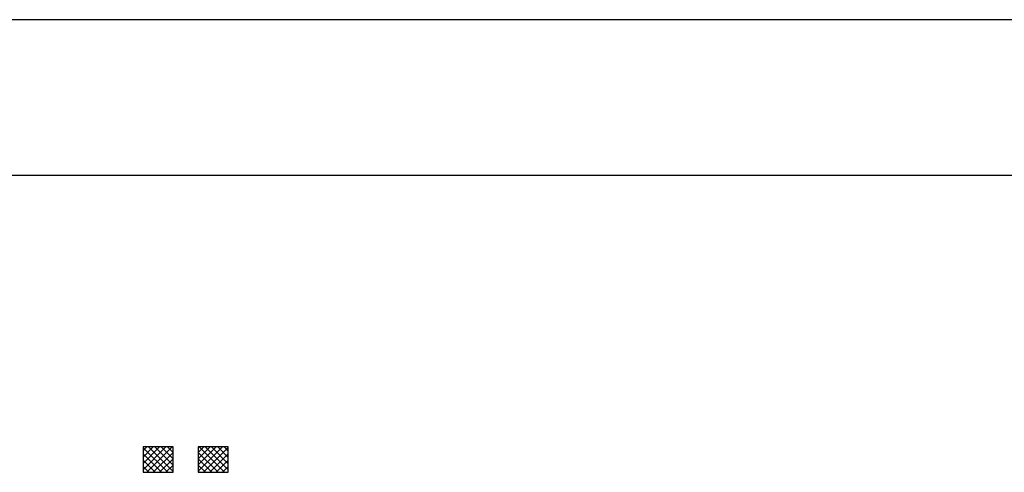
# Model space of a CAD drawing. Extents: x -33748 to 12452, y -14932 to 2888.
# Tile 98 of 194: x -32911 to -31648, y 2307 to 2888. Entities that reach past the tile are written whole.
import ezdxf

# ---------------------------------------------------------------- set-up
doc = ezdxf.new("R2010")
doc.units = 0
doc.header["$LTSCALE"] = 20
doc.layers.get('0').update_dxf_attribs({"color": 15, "linetype": 'CONTINUOUS'})
for name, color, linetype in [('00KAD025', 2, 'CONTINUOUS'), ('00KAD070', 5, 'CONTINUOUS'), ('7', 7, 'CONTINUOUS'), ('BL$2----', 7, 'CONTINUOUS'), ('BL$4----', 7, 'CONTINUOUS')]:
    doc.layers.add(name, color=color, linetype=linetype)

# ---------------------------------------------------------------- blocks, each defined once
blk = doc.blocks.new('A4-VER')
at = {"layer": '00KAD025', "linetype": 'CONTINUOUS'}
blk.add_line((210, 297), (0, 297), dxfattribs=at)
at = {"layer": '00KAD070', "linetype": 'CONTINUOUS'}
blk.add_line((200, 287), (10, 287), dxfattribs=at)
blk = doc.blocks.new('A$C32F70CB8')
at = {"color": 170}
for p, q in [((603.5, 318.4), (608.5, 323.5)), ((603.5, 310.3), (616.6, 323.5)), ((603.5, 302.2), (624.7, 323.5)), ((603.5, 294.1), (632.8, 323.5)), ((635.1, 291), (603.5, 322.6)), ((608.4, 291), (640.9, 323.5)), ((642, 292.2), (610.7, 323.5)), ((616.5, 291), (642, 316.5)), ((642, 300.3), (618.8, 323.5)), ((642, 308.4), (626.9, 323.5)), ((642, 316.5), (634.9, 323.5)), ((674.4, 316.6), (681.3, 323.5)), ((674.4, 308.5), (689.4, 323.5)), ((674.4, 300.4), (697.5, 323.5)), ((674.4, 292.4), (705.5, 323.5)), ((699.8, 291), (674.4, 316.3)), ((707.8, 291), (675.4, 323.5)), ((681.1, 291), (712.9, 322.8)), ((712.9, 294), (683.4, 323.5)), ((712.9, 302), (691.5, 323.5)), ((712.9, 310.1), (699.6, 323.5)), ((712.9, 318.2), (707.7, 323.5)), ((627, 291), (603.5, 314.5)), ((618.9, 291), (603.5, 306.5)), ((624.6, 291), (642, 308.4)), ((691.7, 291), (674.4, 308.2)), ((689.2, 291), (712.9, 314.7)), ((697.3, 291), (712.9, 306.6)), ((610.8, 291), (603.5, 298.4)), ((632.7, 291), (642, 300.3)), ((640.7, 291), (642, 292.2)), ((683.6, 291), (674.4, 300.1)), ((675.5, 291), (674.4, 292.1)), ((705.4, 291), (712.9, 298.5))]:
    blk.add_line(p, q, dxfattribs=at)
at = {"layer": '7', "color": 170, "linetype": 'CONTINUOUS'}
for p, q in [((603.5, 323.5), (603.5, 291)), ((642, 323.5), (603.5, 323.5)), ((642, 291), (642, 323.5)), ((674.4, 323.5), (674.4, 291)), ((712.9, 323.5), (674.4, 323.5)), ((712.9, 291), (712.9, 323.5)), ((603.5, 291), (642, 291)), ((674.4, 291), (712.9, 291))]:
    blk.add_line(p, q, dxfattribs=at)

msp = doc.modelspace()

# ---------------------------------------------------------------- block references
at = {"layer": 'BL$2----', "xscale": 20, "yscale": 20, "zscale": 20}
msp.add_blockref('A4-VER', (-33748.0224, -3051.81975), dxfattribs=at)
at = {"layer": 'BL$4----', "color": 1}
msp.add_blockref('A$C32F70CB8', (-33356.19758, 2016.38706), dxfattribs=at)

doc.saveas('drawing.dxf')
